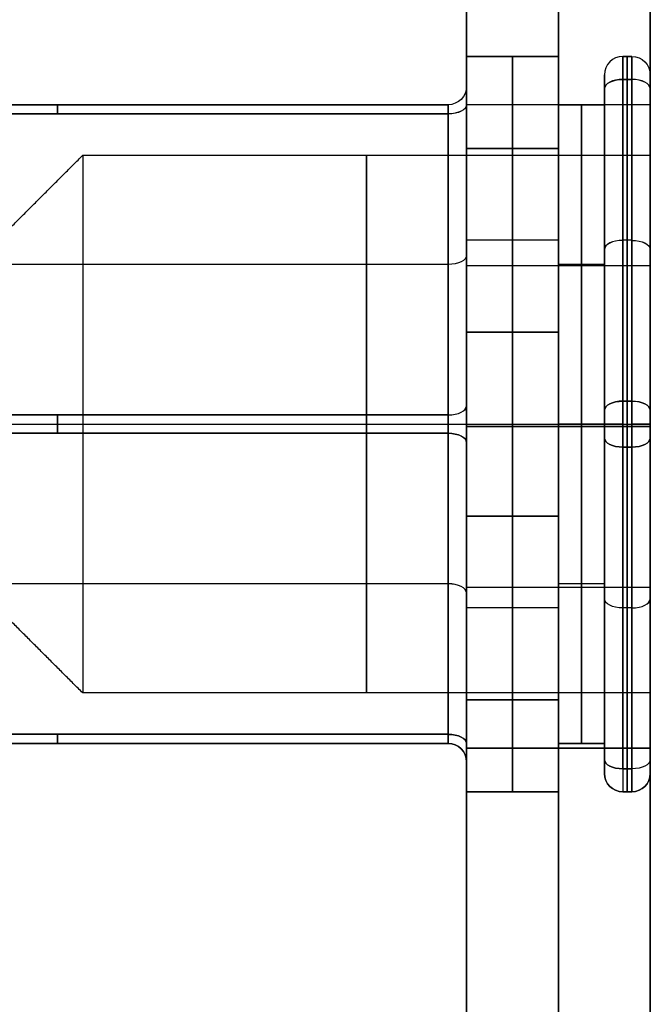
# Model space of a CAD drawing. Header units: millimetres. Extents: x -175 to 175, y -101 to 102.
# Tile 116 of 133: x 137 to 144, y -29 to -18. Entities that reach past the tile are written whole.
import ezdxf

# ---------------------------------------------------------------- set-up
doc = ezdxf.new("R2010")
doc.units = ezdxf.units.MM
doc.layers.add('Livello 01', color=7, linetype='Continuous')

msp = doc.modelspace()

# ---------------------------------------------------------------- linework, layer by layer
at = {"layer": 'Livello 01', "color": 254, "true_color": 0xcad1ee}
for p, q in [((142, -19, -110.5), (142, 101.5, -110.5)), ((144, -19, -110.5), (144, 101.5, -110.5)), ((143, 91.5, -283.5), (143, -36.5, -283.5)), ((143, -36.5, 62.5), (143, 91.5, 62.5)), ((144, -36.5, 63.5), (144, 33.5, 63.5)), ((144, -36.5, -284.5), (144, 33.5, -284.5)), ((142, -18.475, -110.514), (143, -18.475, -110.514)), ((142, -18.475, -110.514), (142, -18.8, -110.514)), ((142.5, -18.475, -111.669), (142.5, -18.475, -109.36)), ((143, -18.475, -110.514), (143, -19, -110.514)), ((143.7, -18.475, -110.514), (143.8, -18.475, -110.514)), ((143.75, -18.475, -112.535), (143.75, -18.475, -108.494)), ((143.5, -18.675, -110.514), (143.5, -19, -110.514)), ((143.7, -22.225, -114.989), (143.7, -18.725, -112.968)), ((143.75, -18.725, -108.061), (143.75, -22.225, -106.04)), ((143.75, -22.225, -114.989), (143.75, -18.725, -112.968)), ((144, -18.675, -110.514), (144, -19.55, -110.514)), ((141.8, -19, -110.514), (130.305, -19, -110.514)), ((144, -19, -110.5), (142, -19, -110.5)), ((143.5, -19, -110.514), (143, -19, -110.514)), ((143, -19, -108.479), (143, -22.5, -106.459)), ((143, -19, -112.521), (143, -19, -108.479)), ((143, -22.5, -114.541), (143, -19, -112.521)), ((143.25, -19, -112.521), (143.25, -22.475, -114.527)), ((143.25, -22.475, -106.502), (143.25, -19, -108.508)), ((143.25, -19, -112.521), (143.25, -19, -108.508)), ((142.5, -21.475, -114.556), (142.5, -19.475, -113.401)), ((142.5, -19.475, -107.628), (142.5, -21.475, -106.473)), ((143, -20.475, -113.979), (142, -20.475, -113.979)), ((143, -20.475, -107.05), (142, -20.475, -107.05)), ((143.8, -20.475, -107.05), (143.7, -20.475, -107.05)), ((143.8, -20.475, -113.979), (143.7, -20.475, -113.979)), ((141.8, -20.737, -107.505), (130.305, -20.737, -107.505)), ((141.8, -20.737, -113.524), (130.305, -20.737, -113.524)), ((142, -20.75, -107.469), (144, -20.75, -107.469)), ((142, -20.75, -113.531), (144, -20.75, -113.531)), ((143.5, -20.737, -113.524), (143, -20.737, -113.524)), ((143.5, -20.737, -107.505), (143, -20.737, -107.505)), ((133.301, -22.475, -114.496), (141.8, -22.475, -114.496)), ((133.301, -22.475, -106.533), (141.8, -22.475, -106.533)), ((137, -22.475, -112.614), (137.825, -22.475, -113.439)), ((137, -22.475, -108.414), (137.825, -22.475, -107.589)), ((137.825, -22.475, -113.439), (144, -22.475, -113.439)), ((137.825, -22.475, -107.589), (144, -22.475, -107.589)), ((142, -22.475, -114.824), (143, -22.475, -114.824)), ((142, -22.475, -106.205), (143, -22.475, -106.205)), ((142, -22.475, -114.824), (142, -22.475, -114.696)), ((142, -22.475, -106.333), (142, -22.475, -106.205)), ((143, -22.475, -114.824), (143, -22.475, -114.527)), ((143, -22.475, -106.502), (143, -22.475, -106.205)), ((143.25, -22.475, -114.527), (143.25, -25.95, -112.521)), ((143.25, -25.95, -108.508), (143.25, -22.475, -106.502)), ((143.5, -22.475, -114.856), (143.5, -22.475, -114.527)), ((143.5, -22.475, -106.502), (143.5, -22.475, -106.173)), ((143.7, -22.475, -115.056), (143.8, -22.475, -115.056)), ((143.7, -22.475, -105.973), (143.8, -22.475, -105.973)), ((144, -22.475, -114.856), (144, -22.475, -113.439)), ((144, -22.475, -107.589), (144, -22.475, -106.173)), ((143, -26, -112.521), (143, -22.5, -114.541)), ((143, -22.5, -106.459), (143, -26, -108.479)), ((143.7, -22.725, -106.04), (143.7, -26.225, -108.061)), ((143.75, -22.725, -106.04), (143.75, -26.225, -108.061)), ((143.75, -26.225, -112.968), (143.75, -22.725, -114.989)), ((142.5, -25.475, -113.401), (142.5, -23.475, -114.556)), ((142.5, -23.475, -106.473), (142.5, -25.475, -107.628)), ((141.8, -24.212, -107.505), (130.305, -24.212, -107.505)), ((141.8, -24.212, -113.524), (130.305, -24.212, -113.524)), ((142, -24.25, -113.531), (144, -24.25, -113.531)), ((142, -24.25, -107.469), (144, -24.25, -107.469)), ((143.5, -24.212, -113.524), (143, -24.212, -113.524)), ((143.5, -24.212, -107.505), (143, -24.212, -107.505)), ((143, -24.475, -113.979), (142, -24.475, -113.979)), ((143, -24.475, -107.05), (142, -24.475, -107.05)), ((143.8, -24.475, -107.05), (143.7, -24.475, -107.05)), ((143.8, -24.475, -113.979), (143.7, -24.475, -113.979)), ((144, -25.4, -110.514), (144, -26.275, -110.514)), ((130.305, -25.95, -110.514), (141.8, -25.95, -110.514)), ((142, -36.5, -110.5), (142, -26, -110.5)), ((142, -26, -110.5), (144, -26, -110.5)), ((143, -25.95, -110.514), (143.5, -25.95, -110.514)), ((143, -25.95, -110.514), (143, -26.475, -110.514)), ((143, -26, -112.521), (143, -26, -108.479)), ((143.25, -25.95, -112.521), (143.25, -25.95, -108.508)), ((143.5, -25.95, -110.514), (143.5, -26.275, -110.514)), ((144, -36.5, -110.5), (144, -26, -110.5)), ((142, -26.15, -110.514), (142, -26.475, -110.514)), ((143, -26.475, -110.514), (142, -26.475, -110.514)), ((142.5, -26.475, -109.36), (142.5, -26.475, -111.669)), ((143.8, -26.475, -110.514), (143.7, -26.475, -110.514)), ((143.75, -26.475, -112.535), (143.75, -26.475, -108.494))]:
    msp.add_line(p, q, dxfattribs=at)
at = {"layer": 'Livello 01', "color": 254, "true_color": 0xcad1ee, "extrusion": (1, 0, 0)}
for centre, radius, start, end in [((-20.475, -109.36, 142), 2, 0, 60), ((-20.475, -111.669, 142), 2, 300, 0), ((-20.475, -109.36, 142.5), 2, 0, 60), ((-20.475, -111.669, 142.5), 2, 300, 0), ((-18.975, -112.535, 143.7), 0.5, 300, 0), ((-18.975, -108.494, 143.7), 0.5, 0, 60), ((-18.975, -112.535, 143.75), 0.5, 300, 0), ((-18.975, -108.494, 143.75), 0.5, 0, 60), ((-19.2, -112.405, 142), 0.4, 300, 360), ((-19.2, -108.624, 142), 0.4, 0, 60), ((-19.2, -112.405, 137.55), 0.2, 300, 0), ((-19.2, -108.624, 137.55), 0.2, 0, 60), ((-22.475, -110.514, 137.825), 2.925, 0, 180), ((-22.475, -110.514, 140.912), 2.925, 180, 0), ((-22.475, -110.514, 140.912), 2.925, 0, 180), ((-22.475, -110.514, 144), 2.925, 0, 180), ((-22.475, -112.824, 142), 2, 240, 300), ((-22.475, -108.205, 142), 2, 60, 120), ((-22.475, -112.824, 142.5), 2, 240, 300), ((-22.475, -108.205, 142.5), 2, 60, 120), ((-22.475, -114.296, 142), 0.4, 240, 300), ((-22.475, -106.733, 142), 0.4, 60, 120), ((-22.475, -114.556, 143.7), 0.5, 240, 300), ((-22.475, -106.473, 143.7), 0.5, 60, 120), ((-22.475, -114.556, 143.75), 0.5, 240, 300), ((-22.475, -106.473, 143.75), 0.5, 60, 120), ((-22.475, -114.296, 137.55), 0.2, 240, 300), ((-22.475, -106.733, 137.55), 0.2, 60, 120), ((-24.475, -111.669, 142), 2, 180, 240), ((-24.475, -109.36, 142), 2, 120, 180), ((-24.475, -111.669, 142.5), 2, 180, 240), ((-24.475, -109.36, 142.5), 2, 120, 180), ((-25.75, -112.405, 137.55), 0.2, 180, 240), ((-25.75, -108.624, 137.55), 0.2, 120, 180), ((-25.75, -112.405, 142), 0.4, 180, 240), ((-25.75, -108.624, 142), 0.4, 120, 180), ((-25.975, -108.494, 143.7), 0.5, 120, 180), ((-25.975, -112.535, 143.75), 0.5, 180, 240), ((-25.975, -108.494, 143.75), 0.5, 120, 180)]:
    msp.add_arc(centre, radius, start, end, dxfattribs=at)
at = {"layer": 'Livello 01', "color": 254, "true_color": 0xcad1ee, "extrusion": (-1, 0, 0)}
for centre, radius, start, end in [((20.475, -109.36, -143), 2, 120, 180), ((20.475, -111.669, -143), 2, 180, 240), ((18.975, -112.535, -143.8), 0.5, 180, 240), ((18.975, -108.494, -143.8), 0.5, 120, 180), ((18.975, -108.494, -143.5), 0.3, 120, 180), ((18.975, -112.535, -143.5), 0.3, 180, 240), ((18.975, -112.535, -144), 0.3, 180, 240), ((18.975, -108.494, -144), 0.3, 120, 180), ((19.2, -108.624, -142), 0.4, 120, 180), ((19.2, -112.405, -141.8), 0.2, 180, 240), ((19.2, -108.624, -141.8), 0.2, 120, 180), ((22.475, -110.514, -137.825), 2.925, 180, 0), ((22.475, -110.514, -144), 2.925, 180, 0), ((22.475, -112.824, -143), 2, 240, 300), ((22.475, -108.205, -143), 2, 60, 120), ((22.475, -114.556, -143.8), 0.5, 240, 300), ((22.475, -106.473, -143.8), 0.5, 60, 120), ((22.475, -114.296, -141.8), 0.2, 240, 300), ((22.475, -106.733, -141.8), 0.2, 60, 120), ((22.475, -106.473, -143.5), 0.3, 60, 120), ((22.475, -114.556, -143.5), 0.3, 240, 300), ((22.475, -114.556, -144), 0.3, 240, 300), ((22.475, -106.473, -144), 0.3, 60, 120), ((22.475, -114.556, -144), 0.3, 240, 288), ((22.475, -106.473, -144), 0.3, 60, 120), ((24.475, -111.669, -143), 2, 300, 360), ((24.475, -109.36, -143), 2, 360, 60), ((25.75, -112.405, -141.8), 0.2, 300, 0), ((25.75, -108.624, -141.8), 0.2, 360, 60), ((25.75, -108.624, -141.8), 0.2, 0, 60), ((25.975, -108.494, -143.5), 0.3, 0, 60), ((25.975, -112.535, -143.5), 0.3, 300, 360), ((25.975, -112.535, -144), 0.3, 300, 360), ((25.975, -108.494, -144), 0.3, 0, 60), ((25.975, -112.535, -143.7), 0.5, 300, 0), ((25.975, -112.535, -143.8), 0.5, 300, 0), ((25.975, -108.494, -143.8), 0.5, 360, 60)]:
    msp.add_arc(centre, radius, start, end, dxfattribs=at)
at = {"layer": 'Livello 01', "color": 254, "true_color": 0xcad1ee}
for centre, start, end in [((143.7, -18.675, -108.494), 90, 180), ((143.7, -18.675, -112.535), 90, 180), ((143.7, -18.675, -110.514), 90, 180), ((141.8, -26.15, -112.405), 0, 90), ((141.8, -26.15, -110.514), 0, 90), ((143.7, -26.275, -112.535), 180, 270), ((143.8, -26.275, -110.514), 270, 0)]:
    msp.add_arc(centre, 0.2, start, end, dxfattribs=at)
at = {"layer": 'Livello 01', "color": 254, "true_color": 0xcad1ee, "extrusion": (0, 0, -1)}
for centre, start, end in [((-143.8, -18.675, 112.535), 90, 180), ((-143.8, -18.675, 108.494), 90, 180), ((-143.8, -18.675, 110.514), 90, 180), ((-141.8, -18.8, 112.405), 180, 270), ((-141.8, -18.8, 108.624), 180, 270), ((-141.8, -18.8, 110.514), 180, 270), ((-141.8, -26.15, 108.624), 90, 180), ((-143.7, -26.275, 108.494), 270, 0), ((-143.7, -26.275, 110.514), 270, 0), ((-143.8, -26.275, 112.535), 180, 270), ((-143.8, -26.275, 108.494), 180, 270)]:
    msp.add_arc(centre, 0.2, start, end, dxfattribs=at)
at = {"layer": 'Livello 01', "color": 254, "true_color": 0xcad1ee, "extrusion": (4.44089e-15, 0.866025, -0.5)}
msp.add_arc((-143.7, -103.146, 37.814), 0.2, 0, 90, dxfattribs=at)
at = {"layer": 'Livello 01', "color": 254, "true_color": 0xcad1ee, "extrusion": (5.55112e-15, 0.866025, 0.5)}
msp.add_arc((-143.7, -88.271, -72.7), 0.2, 270, 0, dxfattribs=at)
at = {"layer": 'Livello 01', "color": 254, "true_color": 0xcad1ee, "extrusion": (-4.44089e-15, 0.866025, 0.5)}
msp.add_arc((-143.8, -88.271, -72.7), 0.2, 180, 270, dxfattribs=at)
at = {"layer": 'Livello 01', "color": 254, "true_color": 0xcad1ee, "extrusion": (4.09131e-14, -0.866025, 0.5)}
msp.add_arc((143.8, -103.146, -37.814), 0.2, 0, 90, dxfattribs=at)
at = {"layer": 'Livello 01', "color": 254, "true_color": 0xcad1ee, "extrusion": (-1.22432e-13, -0.866025, -0.5)}
msp.add_arc((141.8, -88.146, 72.83), 0.2, 0, 90, dxfattribs=at)
at = {"layer": 'Livello 01', "color": 254, "true_color": 0xcad1ee, "extrusion": (9.5314e-14, 0.866025, -0.5)}
msp.add_arc((-141.8, -103.271, 37.684), 0.2, 180, 270, dxfattribs=at)
at = {"layer": 'Livello 01', "color": 254, "true_color": 0xcad1ee, "extrusion": (0, -0.866025, 0.5)}
for centre, start, end in [((143.7, -103.146, -35.793), 90, 180), ((141.8, -110.621, -35.793), 0, 90), ((143.8, -110.746, -35.793), 270, 0)]:
    msp.add_arc(centre, 0.2, start, end, dxfattribs=at)
at = {"layer": 'Livello 01', "color": 254, "true_color": 0xcad1ee, "extrusion": (0, 0.866025, 0.5)}
for centre, start, end in [((-143.7, -88.271, -74.721), 270, 0), ((-143.7, -80.671, -72.7), 0, 90), ((-143.8, -80.671, -72.7), 90, 180), ((-141.8, -80.796, -74.721), 180, 270), ((-143.8, -80.671, -74.721), 90, 180)]:
    msp.add_arc(centre, 0.2, start, end, dxfattribs=at)
at = {"layer": 'Livello 01', "color": 254, "true_color": 0xcad1ee, "extrusion": (0, -0.866025, -0.5)}
for centre, start, end in [((143.8, -88.271, 74.721), 270, 0), ((141.8, -88.146, 74.721), 0, 90), ((143.7, -80.671, 74.721), 90, 180)]:
    msp.add_arc(centre, 0.2, start, end, dxfattribs=at)
at = {"layer": 'Livello 01', "color": 254, "true_color": 0xcad1ee, "extrusion": (0, 0.866025, -0.5)}
for centre, start, end in [((-143.8, -103.146, 35.793), 90, 180), ((-141.8, -103.271, 35.793), 180, 270), ((-143.7, -110.746, 35.793), 270, 0)]:
    msp.add_arc(centre, 0.2, start, end, dxfattribs=at)
at = {"layer": 'Livello 01', "color": 254, "true_color": 0xcad1ee, "extrusion": (-2.06217e-14, 0.866025, 0.5)}
msp.add_arc((-141.8, -88.146, -76.612), 0.2, 90, 180, dxfattribs=at)
at = {"layer": 'Livello 01', "color": 254, "true_color": 0xcad1ee, "extrusion": (-4.31336e-14, -0.866025, 0.5)}
msp.add_arc((141.8, -103.271, -33.902), 0.2, 270, 360, dxfattribs=at)
at = {"layer": 'Livello 01', "color": 254, "true_color": 0xcad1ee, "extrusion": (7.70779e-14, -0.866025, 0.5)}
msp.add_arc((143.7, -103.146, -33.773), 0.2, 90, 180, dxfattribs=at)
at = {"layer": 'Livello 01', "color": 254, "true_color": 0xcad1ee, "extrusion": (8.81802e-14, -0.866025, -0.5)}
msp.add_arc((143.7, -88.271, 76.742), 0.2, 180, 270, dxfattribs=at)
at = {"layer": 'Livello 01', "color": 254, "true_color": 0xcad1ee, "extrusion": (8.81802e-14, 0.866025, 0.5)}
msp.add_arc((-143.8, -88.271, -76.742), 0.2, 180, 270, dxfattribs=at)
at = {"layer": 'Livello 01', "color": 254, "true_color": 0xcad1ee, "extrusion": (4.72671e-14, 0.866025, -0.5)}
msp.add_arc((-143.8, -103.146, 33.773), 0.2, 90, 180, dxfattribs=at)
at = {"layer": 'Livello 01', "color": 254, "true_color": 0xcad1ee, "extrusion": (0, 1, 0)}
for centre, start, end in [((-141.8, -114.696, -22.475), 90, 180), ((-143.7, -114.856, -22.475), 270, 0), ((-143.8, -114.856, -22.475), 180, 270)]:
    msp.add_arc(centre, 0.2, start, end, dxfattribs=at)
at = {"layer": 'Livello 01', "color": 254, "true_color": 0xcad1ee, "extrusion": (0, -1, 0)}
for centre, start, end in [((141.8, -106.333, 22.475), 270, 360), ((143.7, -106.173, 22.475), 90, 180), ((143.8, -106.173, 22.475), 0, 90)]:
    msp.add_arc(centre, 0.2, start, end, dxfattribs=at)
at = {"layer": 'Livello 01', "color": 254, "true_color": 0xcad1ee, "extrusion": (-2.28421e-14, -0.866025, 0.5)}
msp.add_arc((141.8, -110.621, -37.684), 0.2, 0, 90, dxfattribs=at)
at = {"layer": 'Livello 01', "color": 254, "true_color": 0xcad1ee, "extrusion": (-2.50626e-14, -0.866025, -0.5)}
msp.add_arc((141.8, -80.796, 72.83), 0.2, 270, 360, dxfattribs=at)
at = {"layer": 'Livello 01', "color": 254, "true_color": 0xcad1ee, "extrusion": (-4.44089e-15, 0.866025, -0.5)}
msp.add_arc((-143.7, -110.746, 37.814), 0.2, 270, 0, dxfattribs=at)
at = {"layer": 'Livello 01', "color": 254, "true_color": 0xcad1ee, "extrusion": (2.22045e-15, 0.866025, -0.5)}
msp.add_arc((-143.8, -110.746, 37.814), 0.2, 180, 270, dxfattribs=at)
at = {"layer": 'Livello 01', "color": 254, "true_color": 0xcad1ee, "extrusion": (-3.75824e-14, 0.866025, -0.5)}
msp.add_arc((-141.8, -110.621, 33.902), 0.2, 90, 180, dxfattribs=at)
at = {"layer": 'Livello 01', "color": 254, "true_color": 0xcad1ee, "extrusion": (-7.37473e-14, 0.866025, 0.5)}
msp.add_arc((-141.8, -80.796, -76.612), 0.2, 180, 270, dxfattribs=at)
at = {"layer": 'Livello 01', "color": 254, "true_color": 0xcad1ee, "extrusion": (-8.2629e-14, -0.866025, -0.5)}
msp.add_arc((143.7, -80.671, 76.742), 0.2, 90, 180, dxfattribs=at)
at = {"layer": 'Livello 01', "color": 254, "true_color": 0xcad1ee, "extrusion": (-9.48415e-14, -0.866025, 0.5)}
msp.add_arc((143.7, -110.746, -33.773), 0.2, 180, 270, dxfattribs=at)
at = {"layer": 'Livello 01', "color": 254, "true_color": 0xcad1ee, "extrusion": (-8.70699e-14, 0.866025, -0.5)}
msp.add_arc((-143.8, -110.746, 33.773), 0.2, 180, 270, dxfattribs=at)
at = {"layer": 'Livello 01', "color": 254, "true_color": 0xcad1ee, "extrusion": (1.11022e-13, -0.866025, -0.5)}
msp.add_arc((143.8, -80.671, 76.742), 0.2, 0, 90, dxfattribs=at)
at = {"layer": 'Livello 01', "color": 254, "true_color": 0xcad1ee}
for points in [[(142, 91.5, -283.5), (142, -36.5, -283.5)], [(142, -36.5, 62.5), (142, 91.5, 62.5)], [(144, -36.5, -283.5), (144, 91.5, -283.5)], [(144, 91.5, 62.5), (144, -36.5, 62.5)], [(144, 33.5, 64.5), (144, -36.5, 64.5)], [(144, -36.5, 62.5), (144, 33.5, 62.5)], [(144, 33.5, -283.5), (144, -36.5, -283.5)], [(144, -36.5, -285.5), (144, 33.5, -285.5)], [(143, -18.475, -109.36), (142, -18.475, -109.36)], [(142, -18.475, -111.669), (143, -18.475, -111.669)], [(142, -18.475, -109.36), (142, -18.475, -111.669)], [(143, -18.475, -111.669), (143, -18.475, -109.36)], [(143.8, -18.475, -108.494), (143.7, -18.475, -108.494)], [(143.7, -18.475, -112.535), (143.8, -18.475, -112.535)], [(143.7, -18.475, -108.494), (143.7, -18.475, -112.535)], [(143.8, -18.475, -112.535), (143.8, -18.475, -108.494)], [(143.5, -18.675, -108.494), (143.5, -18.675, -112.535)], [(143.7, -18.725, -108.061), (143.8, -18.725, -108.061)], [(143.7, -22.225, -106.04), (143.7, -18.725, -108.061)], [(143.8, -18.725, -112.968), (143.7, -18.725, -112.968)], [(143.7, -18.725, -112.968), (143.7, -22.225, -114.989)], [(143.8, -18.725, -108.061), (143.8, -22.225, -106.04)], [(143.8, -22.225, -114.989), (143.8, -18.725, -112.968)], [(144, -18.675, -108.494), (144, -18.675, -112.535)], [(142, -18.8, -112.405), (142, -18.8, -108.624)], [(143.5, -22.325, -106.213), (143.5, -18.825, -108.234)], [(143.5, -18.825, -112.795), (143.5, -22.325, -114.816)], [(144, -18.825, -112.795), (144, -22.325, -114.816)], [(144, -22.325, -106.213), (144, -18.825, -108.234)], [(141.8, -19, -112.405), (133.301, -19, -112.405)], [(133.301, -19, -108.624), (141.8, -19, -108.624)], [(141.8, -19, -108.624), (141.8, -19, -112.405)], [(142, -22.275, -114.642), (142, -19, -112.752)], [(142, -19, -108.277), (142, -22.275, -106.386)], [(142, -19, -108.479), (142, -19, -112.521)], [(144, -19, -108.479), (142, -19, -108.479)], [(142, -22.5, -106.459), (142, -19, -108.479)], [(144, -19, -112.521), (142, -19, -112.521)], [(142, -19, -112.521), (142, -22.5, -114.541)], [(143, -22.475, -114.527), (143, -19, -112.521)], [(143, -19, -112.521), (143.5, -19, -112.521)], [(143.5, -19, -108.508), (143, -19, -108.508)], [(143, -19, -108.508), (143, -22.475, -106.502)], [(143, -19, -112.521), (143, -19, -108.508)], [(143.5, -19, -112.521), (143.5, -22.475, -114.527)], [(143.5, -22.475, -106.502), (143.5, -19, -108.508)], [(143.5, -19, -108.508), (143.5, -19, -112.521)], [(144, -19, -108.479), (144, -19, -112.521)], [(144, -22.5, -106.459), (144, -19, -108.479)], [(144, -19, -112.521), (144, -22.5, -114.541)], [(141.8, -19.1, -108.45), (133.301, -19.1, -108.45)], [(133.301, -19.1, -112.578), (141.8, -19.1, -112.578)], [(141.8, -22.375, -106.56), (141.8, -19.1, -108.45)], [(141.8, -19.1, -112.578), (141.8, -22.375, -114.469)], [(142, -19.475, -107.628), (143, -19.475, -107.628)], [(143, -19.475, -113.401), (142, -19.475, -113.401)], [(142, -19.475, -113.401), (142, -21.475, -114.556)], [(142, -21.475, -106.473), (142, -19.475, -107.628)], [(143, -21.475, -114.556), (143, -19.475, -113.401)], [(143, -21.475, -106.473), (143, -19.475, -107.628)], [(137, -20.375, -110.514), (137.825, -19.55, -110.514)], [(137.825, -19.55, -110.514), (144, -19.55, -110.514)], [(142, -21.475, -114.556), (143, -21.475, -114.556)], [(143, -21.475, -106.473), (142, -21.475, -106.473)], [(143.8, -22.225, -106.04), (143.7, -22.225, -106.04)], [(143.7, -22.225, -114.989), (143.8, -22.225, -114.989)], [(133.301, -22.375, -106.56), (141.8, -22.375, -106.56)], [(141.8, -22.375, -114.469), (133.301, -22.375, -114.469)], [(143.5, -22.475, -114.527), (143, -22.475, -114.527)], [(143, -25.95, -112.521), (143, -22.475, -114.527)], [(143.5, -22.475, -106.502), (143, -22.475, -106.502)], [(143, -22.475, -106.502), (143, -25.95, -108.508)], [(143.5, -22.475, -114.527), (143.5, -25.95, -112.521)], [(143.5, -25.95, -108.508), (143.5, -22.475, -106.502)], [(141.8, -22.575, -106.56), (133.301, -22.575, -106.56)], [(133.301, -22.575, -114.469), (141.8, -22.575, -114.469)], [(141.8, -25.85, -108.45), (141.8, -22.575, -106.56)], [(141.8, -22.575, -114.469), (141.8, -25.85, -112.578)], [(142, -22.5, -114.541), (144, -22.5, -114.541)], [(142, -22.5, -114.541), (142, -26, -112.521)], [(144, -22.5, -106.459), (142, -22.5, -106.459)], [(142, -26, -108.479), (142, -22.5, -106.459)], [(144, -22.5, -114.541), (144, -26, -112.521)], [(144, -26, -108.479), (144, -22.5, -106.459)], [(142, -25.95, -112.752), (142, -22.675, -114.642)], [(142, -22.675, -106.386), (142, -25.95, -108.277)], [(143.5, -26.125, -108.234), (143.5, -22.625, -106.213)], [(143.5, -22.625, -114.816), (143.5, -26.125, -112.795)], [(144, -22.625, -114.816), (144, -26.125, -112.795)], [(144, -26.125, -108.234), (144, -22.625, -106.213)], [(143.7, -22.725, -106.04), (143.8, -22.725, -106.04)], [(143.7, -26.225, -108.061), (143.7, -22.725, -106.04)], [(143.8, -22.725, -114.989), (143.7, -22.725, -114.989)], [(143.7, -22.725, -114.989), (143.7, -26.225, -112.968)], [(143.8, -22.725, -106.04), (143.8, -26.225, -108.061)], [(143.8, -26.225, -112.968), (143.8, -22.725, -114.989)], [(143, -23.475, -114.556), (142, -23.475, -114.556)], [(142, -23.475, -114.556), (142, -25.475, -113.401)], [(142, -23.475, -106.473), (143, -23.475, -106.473)], [(142, -25.475, -107.628), (142, -23.475, -106.473)], [(143, -25.475, -113.401), (143, -23.475, -114.556)], [(143, -23.475, -106.473), (143, -25.475, -107.628)], [(137.825, -25.4, -110.514), (137, -24.575, -110.514)], [(144, -25.4, -110.514), (137.825, -25.4, -110.514)], [(142, -25.475, -113.401), (143, -25.475, -113.401)], [(143, -25.475, -107.628), (142, -25.475, -107.628)], [(133.301, -25.85, -108.45), (141.8, -25.85, -108.45)], [(141.8, -25.85, -112.578), (133.301, -25.85, -112.578)], [(141.8, -25.95, -108.624), (133.301, -25.95, -108.624)], [(133.301, -25.95, -112.405), (141.8, -25.95, -112.405)], [(141.8, -25.95, -112.405), (141.8, -25.95, -108.624)], [(142, -26, -112.521), (142, -26, -108.479)], [(144, -26, -112.521), (142, -26, -112.521)], [(144, -26, -108.479), (142, -26, -108.479)], [(143.5, -25.95, -112.521), (143, -25.95, -112.521)], [(143.5, -25.95, -108.508), (143, -25.95, -108.508)], [(143, -25.95, -108.508), (143, -25.95, -112.521)], [(143.5, -25.95, -112.521), (143.5, -25.95, -108.508)], [(144, -26, -112.521), (144, -26, -108.479)], [(142, -26.15, -108.624), (142, -26.15, -112.405)], [(143.8, -26.225, -108.061), (143.7, -26.225, -108.061)], [(143.7, -26.225, -112.968), (143.8, -26.225, -112.968)], [(143.5, -26.275, -112.535), (143.5, -26.275, -108.494)], [(144, -26.275, -112.535), (144, -26.275, -108.494)], [(143, -26.475, -111.669), (142, -26.475, -111.669)], [(142, -26.475, -109.36), (143, -26.475, -109.36)], [(142, -26.475, -111.669), (142, -26.475, -109.36)], [(143, -26.475, -109.36), (143, -26.475, -111.669)], [(143.8, -26.475, -112.535), (143.7, -26.475, -112.535)], [(143.7, -26.475, -108.494), (143.8, -26.475, -108.494)], [(143.7, -26.475, -112.535), (143.7, -26.475, -108.494)], [(143.8, -26.475, -108.494), (143.8, -26.475, -112.535)]]:
    msp.add_open_spline(points, degree=1, dxfattribs=at)

doc.saveas('drawing.dxf')
